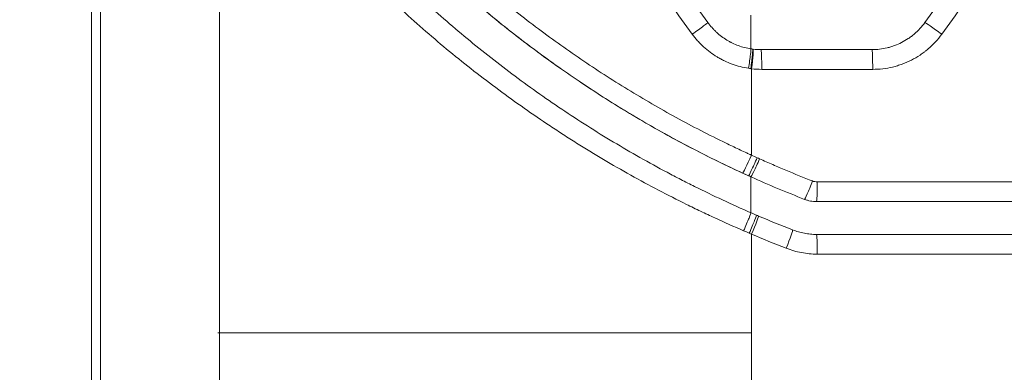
# Model space of a CAD drawing. Header units: millimetres. Extents: x 0 to 594, y 0 to 420.
# Tile 82 of 256: x 167.13 to 174.63, y 321.47 to 324.16. Entities that reach past the tile are written whole.
import ezdxf

# ---------------------------------------------------------------- set-up
doc = ezdxf.new("R2010")
doc.units = ezdxf.units.MM
doc.layers.add('1', color=7, linetype='Continuous', true_color=0xffffff)
doc.styles.add('Arial Unicode MS', font='txt')
doc.dimstyles.get("Standard").update_dxf_attribs({"dimtxt": 0.18, "dimasz": 0.18, "dimexe": 0.18, "dimexo": 0.0625, "dimgap": 0.09, "dimtad": 0, "dimtih": 1, "dimtoh": 1, "dimdec": 4, "dimzin": 0, "dimdsep": 46, "dimtxsty": 'Standard', "dimcen": 0.09, "dimadec": 0, "dimazin": 0, "dimtfac": 1, "dimtdec": 4, "dimtofl": 0, "dimtmove": 0, "dimatfit": 3, "dimfxl": 0, "dimtolj": 1, "dimtzin": 0, "dimarcsym": 0})

# ---------------------------------------------------------------- blocks, each defined once
blk = doc.blocks.new('_U7')
at = {"layer": '1', "color": 18, "lineweight": 13}
for p, q in [((142.2461, 334.5207), (158.2372, 334.5207)), ((156.2372, 334.5207), (156.2372, 246.0979)), ((142.2461, 295.1279), (158.2372, 295.1279)), ((156.2372, 246.0979), (161.2372, 246.0979))]:
    blk.add_line(p, q, dxfattribs=at)
at = {"layer": '1', "color": 18}
for points in [[(156.2372, 334.5207), (157.175, 331.0207), (155.2994, 331.0207)], [(156.2372, 295.1279), (155.2994, 298.6279), (157.175, 298.6279)]]:
    blk.add_solid(points, dxfattribs=at)
at = {"layer": '1', "color": 18, "linetype": 'Continuous', "lineweight": 13, "char_height": 2.5, "attachment_point": 7, "line_spacing_factor": 1.047437, "style": 'Arial Unicode MS'}
for s, insert in [('\\fArial Unicode MS|b0|i0;\\W1.0000;0.8', (162.8697, 244.2152)), ('\\fArial Unicode MS|b0|i0;\\W1.0000;CTRS', (169.9747, 244.2152)), ('\\fArial Unicode MS|b0|i0;\\W1.0000;FWD LIFTING POINTS ', (162.8697, 239.1709))]:
    blk.add_mtext(s, dxfattribs=dict(at, insert=insert))

msp = doc.modelspace()

# ---------------------------------------------------------------- linework, layer by layer
at = {"layer": '1', "color": 155, "linetype": 'Continuous', "lineweight": 13}
for p, q in [((167.6712, 312.7243), (167.6712, 330.8243)), ((167.7403, 312.7243), (167.7403, 330.8243)), ((173.6242, 323.7812), (172.7785, 323.7812)), ((173.2014, 322.9243), (187.9696, 322.9243)), ((172.7011, 322.5263), (172.7011, 321.7743)), ((187.9649, 322.3743), (173.2014, 322.3743)), ((172.7011, 321.7743), (172.7011, 321.0224))]:
    msp.add_line(p, q, dxfattribs=at)
at = {"layer": '1', "color": 155, "linetype": 'Continuous', "lineweight": 18}
for p, q in [((168.6471, 314.4975), (168.6471, 329.0511)), ((173.6177, 323.9312), (172.7732, 323.9312)), ((187.9698, 322.7743), (173.1955, 322.7743)), ((173.1955, 322.5243), (187.9646, 322.5243))]:
    msp.add_line(p, q, dxfattribs=at)
msp.add_ellipse((168.9238, 322.3282), major_axis=(-108.8813, -149.8916), ratio=0.01653, start_param=1.594872, end_param=1.597878, dxfattribs=at)
at = {"layer": '1', "color": 155, "linetype": 'Continuous', "lineweight": 13}
for centre, major_axis, ratio, start_param, end_param in [((172.2475, 324.0491), (-0.1214, -0.0882), 0.007841, 1.581076, 3.154436), ((174.1431, 324.0491), (0.1214, -0.0881), 0.028292, 1.531833, 3.103078), ((172.6726, 323.789), (0.0232, 0.1482), 0.033374, 4.717619, 6.288503), ((172.69, 323.7866), (0.0192, 0.1488), 0.034334, 4.716823, 6.287656), ((172.6958, 323.7858), (-0.0179, -0.1489), 0.034651, 1.574954, 3.14575), ((172.7732, 323.7812), (0, -0.15), 0.035607, 1.570796, 3.141593), ((173.6177, 323.7812), (0, -0.15), 0.043328, 1.570796, 3.141593), ((172.6958, 323.1275), (-0.0626, -0.1363), 0.031724, 0.014554, 1.58535), ((172.7392, 323.1078), (0.0618, 0.1367), 0.032165, 3.15597, 4.72693), ((172.7572, 323.0997), (0.0615, 0.1368), 0.032349, 3.156012, 4.726924), ((173.1592, 322.9311), (-0.0545, -0.1398), 0.036469, 0.014121, 1.585008), ((173.1955, 322.9243), (0, -0.15), 0.039468, 0, 1.570796), ((172.6361, 322.5519), (-0.0598, -0.1376), 0.029092, 1.583424, 3.154865), ((172.6785, 322.5336), (-0.0591, -0.1379), 0.031236, 1.584178, 3.155337), ((172.6958, 322.5263), (0.0588, 0.138), 0.03211, 4.726068, 6.296864), ((172.9598, 322.4186), (0.0545, 0.1398), 0.034769, 4.725938, 6.295858), ((173.1955, 322.3743), (0, 0.15), 0.039468, 4.712389, 6.283185)]:
    msp.add_ellipse(centre, major_axis=major_axis, ratio=ratio, start_param=start_param, end_param=end_param, dxfattribs=at)
for points, knots in [([(169.9418, 325.1061), (170.0398, 325.0015), (170.1402, 324.8995), (170.269, 324.775), (170.2949, 324.7502), (170.334, 324.7134), (170.3471, 324.7011), (170.3733, 324.6767), (170.3864, 324.6645), (170.4523, 324.6039), (170.5055, 324.5562), (170.6665, 324.4153), (170.7758, 324.3242), (170.9983, 324.1479), (171.1115, 324.0626), (171.3418, 323.8977), (171.4589, 323.8181), (171.6968, 323.6646), (171.8177, 323.5906), (172.0634, 323.4485), (172.1882, 323.3802), (172.3783, 323.2822), (172.4741, 323.2343), (172.5871, 323.1803), (172.644, 323.1537), (172.6725, 323.1406), (172.6868, 323.1341), (172.6939, 323.1308), (172.6975, 323.1292), (172.6993, 323.1284), (172.7002, 323.1279), (172.7005, 323.1278), (172.7008, 323.1277), (172.7009, 323.1276), (172.7011, 323.1275)], [0, 0, 0, 0, 0.125, 0.125, 0.15625, 0.15625, 0.171875, 0.171875, 0.1875, 0.1875, 0.25, 0.25, 0.375, 0.375, 0.5, 0.5, 0.625, 0.625, 0.75, 0.75, 0.875, 0.875, 0.9375, 0.96875, 0.984375, 0.992187, 0.996094, 0.998047, 0.999023, 0.999512, 0.999756, 0.999878, 0.999878, 1, 1, 1, 1]), ([(172.6333, 322.9912), (172.5012, 323.0518), (172.3711, 323.1155), (172.115, 323.2487), (171.9889, 323.3182), (171.7408, 323.4631), (171.6187, 323.5385), (171.3785, 323.695), (171.2604, 323.7761), (171.0281, 323.9442), (170.9139, 324.0311), (170.6895, 324.2107), (170.5793, 324.3035), (170.417, 324.447), (170.35, 324.5077), (170.2838, 324.5696), (170.2574, 324.5945), (170.2442, 324.6069), (170.2048, 324.6445), (170.1787, 324.6696), (170.0489, 324.7963), (169.9477, 324.9001), (169.849, 325.0065)], [0, 0, 0, 0, 0.125, 0.125, 0.25, 0.25, 0.375, 0.375, 0.5, 0.5, 0.625, 0.625, 0.75, 0.75, 0.8125, 0.828125, 0.828125, 0.84375, 0.84375, 0.875, 0.875, 1, 1, 1, 1]), ([(172.6409, 322.5519), (172.5674, 322.5836), (172.4943, 322.6162), (172.3853, 322.6665), (172.349, 322.6835), (172.2768, 322.718), (172.2408, 322.7355), (172.0615, 322.8238), (171.92, 322.8981), (171.6411, 323.0538), (171.5036, 323.1352), (171.3511, 323.2308), (171.3342, 323.2415), (171.3005, 323.263), (171.2836, 323.2738), (171.2333, 323.3063), (171.1998, 323.3282), (171.1001, 323.3944), (171.0342, 323.4393), (170.8388, 323.5764), (170.7111, 323.6709), (170.4612, 323.866), (170.3388, 323.9667), (170.0994, 324.1742), (169.9824, 324.2811), (169.7536, 324.5012), (169.6419, 324.6143), (169.5328, 324.7307)], [0, 0, 0, 0, 0.0625, 0.0625, 0.09375, 0.09375, 0.125, 0.125, 0.25, 0.25, 0.375, 0.375, 0.390625, 0.390625, 0.40625, 0.40625, 0.4375, 0.4375, 0.5, 0.5, 0.625, 0.625, 0.75, 0.75, 0.875, 0.875, 1, 1, 1, 1]), ([(172.6777, 323.789), (172.6563, 323.7924), (172.6354, 323.7967), (172.594, 323.8073), (172.5737, 323.8136), (172.5336, 323.8282), (172.5139, 323.8365), (172.4898, 323.8481), (172.4825, 323.8517), (172.4753, 323.8554), (172.4706, 323.8579), (172.4682, 323.8591), (172.4563, 323.8656), (172.447, 323.8709), (172.4195, 323.8876), (172.3841, 323.9115), (172.3513, 323.9386), (172.3277, 323.9603), (172.3161, 323.9714), (172.3048, 323.983), (172.2974, 323.9908), (172.2938, 323.9948), (172.2758, 324.0149), (172.2622, 324.0317), (172.2494, 324.0491)], [0, 0, 0, 0, 0.125, 0.125, 0.25, 0.25, 0.375, 0.375, 0.40625, 0.421875, 0.421875, 0.4375, 0.4375, 0.5, 0.5, 0.625, 0.75, 0.75, 0.8125, 0.84375, 0.84375, 0.875, 0.875, 1, 1, 1, 1]), ([(174.1503, 324.0491), (174.1351, 324.0283), (174.1189, 324.0085), (174.0842, 323.971), (174.0658, 323.9533), (174.0414, 323.9325), (174.0364, 323.9284), (174.0289, 323.9224), (174.0264, 323.9204), (174.0213, 323.9165), (174.0188, 323.9145), (174.006, 323.9048), (173.9956, 323.8974), (173.9638, 323.8763), (173.9418, 323.8634), (173.8966, 323.8404), (173.8732, 323.8302), (173.8431, 323.8191), (173.837, 323.8169), (173.8248, 323.8129), (173.8187, 323.8109), (173.8004, 323.8054), (173.788, 323.802), (173.7509, 323.7932), (173.7259, 323.7887), (173.6755, 323.7827), (173.65, 323.7812), (173.6242, 323.7812)], [0, 0, 0, 0, 0.125, 0.125, 0.25, 0.25, 0.28125, 0.28125, 0.296875, 0.296875, 0.3125, 0.3125, 0.375, 0.375, 0.5, 0.5, 0.625, 0.625, 0.65625, 0.65625, 0.6875, 0.6875, 0.75, 0.75, 0.875, 0.875, 1, 1, 1, 1]), ([(172.7011, 323.7858), (172.7011, 323.757), (172.7011, 323.5376), (172.7011, 323.3181), (172.7011, 323.1275)], [0, 0, 0, 0, 0.131412, 1, 1, 1, 1]), ([(172.7625, 323.0997), (172.7957, 323.0848), (172.829, 323.0701), (172.8958, 323.0411), (172.9292, 323.0269), (173.0299, 322.9848), (173.0973, 322.9575), (173.1651, 322.9311)], [0, 0, 0, 0, 0.25, 0.25, 0.5, 0.5, 1, 1, 1, 1]), ([(173.2014, 322.3743), (173.181, 322.3743), (173.1609, 322.3753), (173.1208, 322.379), (173.0812, 322.3846), (173.0422, 322.3938), (173.0035, 322.4048), (172.9843, 322.4112), (172.9654, 322.4186)], [0, 0, 0, 0, 0.25, 0.25, 0.5, 0.75, 0.75, 1, 1, 1, 1])]:
    msp.add_open_spline(points, degree=3, knots=knots, dxfattribs=at)
at = {"layer": '1', "color": 155, "linetype": 'Continuous', "lineweight": 18}
for points, knots in [([(169.8484, 325.0065), (169.9484, 324.8987), (170.0511, 324.7935), (170.1827, 324.6652), (170.2225, 324.6269), (170.2626, 324.5891), (170.2894, 324.5639), (170.3028, 324.5513), (170.3703, 324.4888), (170.4247, 324.4396), (170.5897, 324.2942), (170.7017, 324.2003), (170.9298, 324.0186), (171.0458, 323.9307), (171.2819, 323.7609), (171.402, 323.679), (171.6461, 323.5212), (171.7702, 323.4453), (172.0224, 323.2994), (172.1505, 323.2295), (172.4109, 323.0957), (172.5431, 323.0318), (172.6775, 322.9711)], [0, 0, 0, 0, 0.125, 0.125, 0.15625, 0.171875, 0.171875, 0.1875, 0.1875, 0.25, 0.25, 0.375, 0.375, 0.5, 0.5, 0.625, 0.625, 0.75, 0.75, 0.875, 0.875, 1, 1, 1, 1]), ([(172.6958, 322.6895), (172.5513, 322.7523), (172.3906, 322.8272), (172.2322, 322.9067), (172.197, 322.9245), (172.1795, 322.9335), (172.1269, 322.9605), (172.0921, 322.9787), (171.988, 323.034), (171.9192, 323.0717), (171.7148, 323.1871), (171.5811, 323.2673), (171.3186, 323.434), (171.1898, 323.5204), (170.937, 323.6997), (170.8131, 323.7925), (170.5701, 323.9842), (170.451, 324.0833), (170.2177, 324.2876), (170.1034, 324.3929), (169.8798, 324.61), (169.7705, 324.7218), (169.6637, 324.8368)], [0, 0, 0, 0, 0.125, 0.140625, 0.140625, 0.15625, 0.15625, 0.1875, 0.1875, 0.25, 0.25, 0.375, 0.375, 0.5, 0.5, 0.625, 0.625, 0.75, 0.75, 0.875, 0.875, 1, 1, 1, 1]), ([(172.3688, 324.1373), (172.3785, 324.1239), (172.3889, 324.1111), (172.4026, 324.0956), (172.4054, 324.0926), (172.411, 324.0866), (172.4139, 324.0836), (172.4225, 324.0748), (172.4284, 324.0691), (172.4465, 324.0525), (172.4715, 324.0316), (172.4985, 324.0132), (172.5195, 324.0003), (172.5266, 323.9962), (172.5356, 323.9913), (172.5375, 323.9903), (172.5411, 323.9884), (172.5466, 323.9855), (172.5521, 323.9828), (172.5706, 323.9738), (172.5857, 323.9674), (172.6163, 323.9562), (172.6318, 323.9513), (172.6634, 323.9431), (172.6795, 323.9398), (172.6958, 323.9372)], [0, 0, 0, 0, 0.125, 0.125, 0.15625, 0.15625, 0.1875, 0.1875, 0.25, 0.25, 0.375, 0.5, 0.5, 0.5625, 0.5625, 0.578125, 0.578125, 0.59375, 0.625, 0.625, 0.75, 0.75, 0.875, 0.875, 1, 1, 1, 1]), ([(174.0219, 324.1373), (174.0102, 324.1213), (173.9977, 324.1061), (173.9711, 324.0773), (173.957, 324.0637), (173.9382, 324.0476), (173.9344, 324.0445), (173.9267, 324.0383), (173.9228, 324.0353), (173.911, 324.0263), (173.903, 324.0207), (173.8786, 324.0044), (173.8618, 323.9945), (173.827, 323.9768), (173.809, 323.9689), (173.7859, 323.9604), (173.7812, 323.9587), (173.7719, 323.9556), (173.7672, 323.9541), (173.7531, 323.9498), (173.7436, 323.9472), (173.7151, 323.9404), (173.6959, 323.937), (173.6571, 323.9324), (173.6375, 323.9312), (173.6177, 323.9312)], [0, 0, 0, 0, 0.125, 0.125, 0.25, 0.25, 0.28125, 0.28125, 0.3125, 0.3125, 0.375, 0.375, 0.5, 0.5, 0.625, 0.625, 0.65625, 0.65625, 0.6875, 0.6875, 0.75, 0.75, 0.875, 0.875, 1, 1, 1, 1]), ([(173.1955, 322.7743), (173.1877, 322.7743), (173.1799, 322.7747), (173.1645, 322.7761), (173.1493, 322.7783), (173.1343, 322.7818), (173.1195, 322.786), (173.1121, 322.7885), (173.1048, 322.7914)], [0, 0, 0, 0, 0.25, 0.25, 0.5, 0.75, 0.75, 1, 1, 1, 1]), ([(173.0142, 322.5584), (173.0287, 322.5527), (173.0435, 322.5478), (173.0732, 322.5393), (173.1031, 322.5322), (173.1336, 322.5279), (173.1643, 322.5251), (173.1798, 322.5243), (173.1955, 322.5243)], [0, 0, 0, 0, 0.25, 0.25, 0.5, 0.75, 0.75, 1, 1, 1, 1]), ([(168.6339, 321.7743), (168.714, 321.7743), (168.7944, 321.7743), (168.9561, 321.7743), (169.0374, 321.7743), (169.2828, 321.7743), (169.4482, 321.7743), (169.7824, 321.7743), (169.9513, 321.7743), (170.1323, 321.7743), (170.143, 321.7743), (170.1643, 321.7743), (170.175, 321.7743), (170.207, 321.7743), (170.271, 321.7743), (170.3351, 321.7743), (170.4634, 321.7743), (170.6345, 321.7743), (170.8916, 321.7743), (171.1492, 321.7743), (171.4071, 321.7743), (171.6653, 321.7743), (171.9238, 321.7743), (172.1826, 321.7743), (172.4417, 321.7743), (172.6146, 321.7743), (172.7011, 321.7743)], [0, 0, 0, 0, 0.0625, 0.0625, 0.125, 0.125, 0.25, 0.25, 0.375, 0.375, 0.382812, 0.382812, 0.390625, 0.390625, 0.40625, 0.4375, 0.4375, 0.5, 0.5625, 0.625, 0.6875, 0.75, 0.8125, 0.875, 0.9375, 1, 1, 1, 1])]:
    msp.add_open_spline(points, degree=3, knots=knots, dxfattribs=at)
for points in [[(172.3688, 324.1373), (172.2597, 324.2875), (172.1505, 324.4377), (172.0414, 324.5879)], [(172.7092, 323.9353), (172.7047, 323.9359), (172.7003, 323.9365), (172.6958, 323.9372)], [(172.7092, 323.9353), (172.7107, 323.9351), (172.7122, 323.9349), (172.7137, 323.9348)], [(172.7137, 323.9348), (172.7334, 323.9324), (172.7533, 323.9312), (172.7732, 323.9312)], [(172.6775, 322.9711), (172.6836, 322.9683), (172.6897, 322.9656), (172.6958, 322.9628)], [(173.1048, 322.7914), (172.967, 322.8451), (172.8307, 322.9022), (172.6958, 322.9628)], [(172.7375, 322.6715), (172.7236, 322.6775), (172.7097, 322.6835), (172.6958, 322.6895)], [(172.7375, 322.6715), (172.7432, 322.6691), (172.7489, 322.6667), (172.7545, 322.6643)], [(172.7545, 322.6643), (172.8405, 322.6276), (172.9271, 322.5923), (173.0142, 322.5584)]]:
    msp.add_open_spline(points, degree=3, dxfattribs=at)
at = {"layer": '1', "color": 155, "linetype": 'Continuous', "lineweight": 13}
for points in [[(172.2494, 324.0491), (172.1395, 324.1993), (172.0295, 324.3494), (171.9196, 324.4996)], [(174.4777, 324.4997), (174.3686, 324.3495), (174.2594, 324.1993), (174.1503, 324.0491)], [(172.6958, 324.1935), (172.6958, 324.1081), (172.6958, 324.0226), (172.6958, 323.9372)], [(172.6952, 323.7866), (172.6893, 323.7873), (172.6835, 323.7881), (172.6777, 323.789)], [(172.7011, 323.7858), (172.6991, 323.7861), (172.6971, 323.7863), (172.6952, 323.7866)], [(172.7785, 323.7812), (172.7526, 323.7812), (172.7268, 323.7827), (172.7011, 323.7858)], [(172.7011, 323.1275), (172.7155, 323.1209), (172.73, 323.1143), (172.7445, 323.1078)], [(172.7445, 323.1078), (172.7505, 323.1051), (172.7565, 323.1024), (172.7625, 323.0997)], [(172.6775, 322.9711), (172.6627, 322.9777), (172.648, 322.9844), (172.6333, 322.9912)], [(172.6958, 322.6895), (172.6958, 322.7806), (172.6958, 322.8717), (172.6958, 322.9628)], [(173.1651, 322.9311), (173.1709, 322.9289), (173.1828, 322.9255), (173.1951, 322.9243), (173.2014, 322.9243)], [(172.6836, 322.5336), (172.6694, 322.5397), (172.6551, 322.5458), (172.6409, 322.5519)], [(172.7011, 322.5263), (172.6952, 322.5287), (172.6894, 322.5312), (172.6836, 322.5336)], [(172.9654, 322.4186), (172.8767, 322.4531), (172.7886, 322.489), (172.7011, 322.5263)]]:
    msp.add_open_spline(points, degree=3, dxfattribs=at)

# ---------------------------------------------------------------- dimensions: what is measured, and where the dimension line sits
at = {"layer": '1', "color": 18, "linetype": 'Continuous', "lineweight": 13}
dim = msp.add_linear_dim(base=(156.2372, 295.1279), p1=(142.2461, 334.5207), p2=(142.2461, 295.1279), angle=90, text=' <> \\fArial Unicode MS|b0|i0;\\C18;{\\H1.00x;\\fArial Unicode MS|b0|i0;CTRS\\fArial Unicode MS|b0|i0;}\\C18;\\P\\fArial Unicode MS|b0|i0;\\C18;{\\H1.00x;\\fArial Unicode MS|b0|i0;FWD LIFTING POINTS \\fArial Unicode MS|b0|i0;}\\C18;', dimstyle='Standard', override={"dimtxt": 2.5, "dimasz": 3.5, "dimexe": 2, "dimexo": 0, "dimgap": 1.5, "dimtih": 1, "dimtoh": 1, "dimdec": 1, "dimlfac": 0.02, "dimzin": 8, "dimdsep": 46, "dimlunit": 2, "dimtxsty": 'Arial Unicode MS', "dimsah": 1, "dimse1": 0, "dimse2": 0, "dimsd1": 0, "dimsd2": 0, "dimclrd": 18, "dimclre": 18, "dimclrt": 18, "dimtol": 0, "dimtm": -0.1, "dimtfac": 1.4, "dimtdec": 2, "dimtofl": 1, "dimtmove": 1, "dimtzin": 8, "dimlwd": 13, "dimlwe": 13}, dxfattribs=at)
dim.commit()
dim.dimension.update_dxf_attribs({"geometry": '_U7', "text_midpoint": (181.2385, 243.592), "dimtype": 160})

doc.saveas('drawing.dxf')
